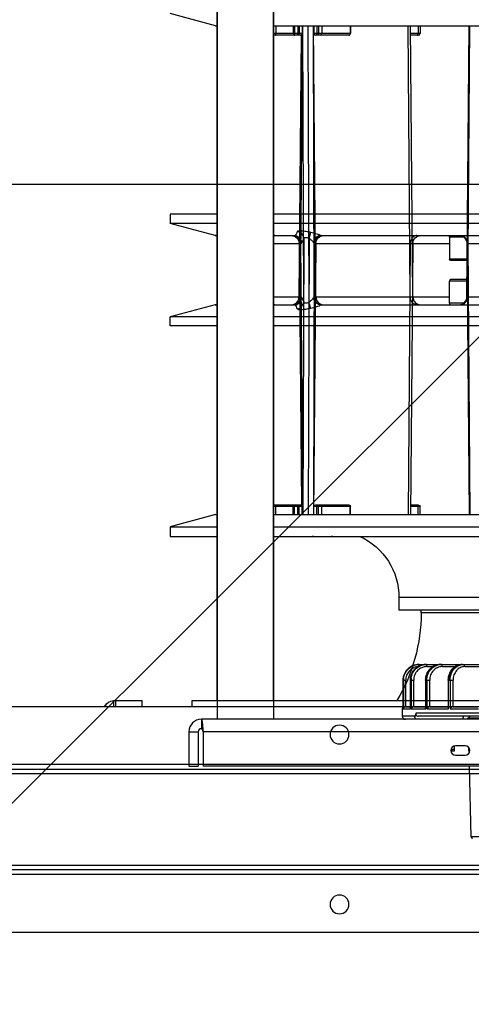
# Model space of a CAD drawing. Header units: millimetres. Extents: x -740 to 33545, y 5178 to 22494.
# Tile 58 of 256: x 9311 to 9326, y 6516 to 6548. Entities that reach past the tile are written whole.
import ezdxf
from ezdxf.lldxf.tags import DXFTag

# ---------------------------------------------------------------- set-up
doc = ezdxf.new("R2010")
doc.units = ezdxf.units.MM
doc.header["$MEASUREMENT"] = 0
doc.layers.add('_IS_Centralki', color=3, linetype='Continuous', lineweight=30)
doc.layers.add('l.przerywana', color=252, linetype='ICAD_ISO03W100', lineweight=5)
tags = doc.linetypes.add('ICAD_ISO03W100', pattern=[30, 12, -18]).pattern_tags.tags
tags[6:7] = [DXFTag(74, 4), DXFTag(75, 0), DXFTag(340, '0'), DXFTag(46, 1.0), DXFTag(50, 0.0), DXFTag(44, 0.0), DXFTag(45, 0.0)]
tags[4:5] = [DXFTag(74, 4), DXFTag(75, 0), DXFTag(340, '0'), DXFTag(46, 1.0), DXFTag(50, 0.0), DXFTag(44, 0.0), DXFTag(45, 0.0)]

# ---------------------------------------------------------------- blocks, each defined once
blk = doc.blocks.new('Centrala_kuchnia')
at = {"layer": '_IS_Centralki'}
blk.add_line((18370.23, -2221), (18370.23, -1340), dxfattribs=at)
at = {"layer": '_IS_Centralki', "linetype": 'Continuous', "extrusion": (1.22461e-16, 0, -1)}
for p, q in [((18555.31, -2221), (18555.31, -1340)), ((18556.81, -2221), (18556.81, -1340)), ((18558.31, -1340), (18558.31, -2221)), ((18587.51, -2221), (18587.51, -1340)), ((18589.01, -1340), (18589.01, -2221)), ((18590.51, -1340), (18590.51, -2221)), ((18536.81, -2215), (18536.81, -1346)), ((18609.01, -1346), (18609.01, -2215)), ((18534.99, -1952.5), (18534.99, -1608.5)), ((18379.79, -1634.5), (18379.79, -1926.5)), ((18382.71, -1634.5), (18382.71, -1926.5)), ((18475.59, -1926.5), (18475.59, -1634.5)), ((18479.48, -1926.5), (18479.48, -1634.5)), ((18482.59, -1926.5), (18482.59, -1634.5)), ((18502.11, -1674.45), (18502.11, -1886.55)), ((18506.11, -1674.45), (18506.11, -1886.55)), ((18506.99, -1681.5), (18506.99, -1879.5)), ((18507.01, -1681.5), (18507.01, -1879.5)), ((18386.56, -1911.3), (18386.56, -1798.28)), ((18386.59, -1911.35), (18386.59, -1799.93)), ((18389.07, -1864.93), (18389.07, -1798.51)), ((18387.09, -1865.93), (18387.09, -1870.5)), ((18389.07, -1864.66), (18475.59, -1863.94)), ((18389.07, -1864.93), (18475.59, -1864.17)), ((18394.09, -1864.89), (18394.09, -1870.5)), ((18394.59, -1864.88), (18394.59, -1870)), ((18387.09, -1870.5), (18394.09, -1870.5)), ((18389.07, -1913.55), (18389.07, -1870.5)), ((18472.59, -1880.34), (18472.59, -1882.86)), ((18473.09, -1879.84), (18473.09, -1882.86)), ((18475.59, -1879.84), (18473.09, -1879.84)), ((18475.59, -1880.49), (18473.09, -1880.49)), ((18506.99, -1879.5), (18506.11, -1879.5)), ((18507.01, -1879.5), (18506.11, -1879.5)), ((18389.07, -1882.13), (18475.59, -1882.88)), ((18389.07, -1882.97), (18475.59, -1883.6)), ((18502.11, -1886.55), (18506.11, -1886.55)), ((18472.59, -1902.52), (18472.59, -1913.16)), ((18473.09, -1902.02), (18473.09, -1913.66)), ((18475.59, -1902.02), (18473.09, -1902.02)), ((18475.59, -1902.07), (18473.09, -1902.07)), ((18389.07, -1913.04), (18475.59, -1913.79)), ((18475.59, -1911.16), (18473.09, -1911.16)), ((18475.59, -1912.19), (18473.09, -1912.19)), ((18475.59, -1912.69), (18473.09, -1912.69)), ((18385.51, -1914.71), (18385.51, -1914.7)), ((18387.49, -1915.23), (18387.49, -1915.22)), ((18387.49, -1915.22), (18475.59, -1915.51)), ((18387.49, -1915.23), (18475.59, -1915.51)), ((18389.07, -1913.55), (18475.59, -1913.79)), ((18475.59, -1913.66), (18473.09, -1913.66)), ((18386.56, -1926.5), (18386.56, -1919.54)), ((18387.62, -1916.92), (18475.59, -1917.23)), ((18389.07, -1917.99), (18475.59, -1917.24)), ((18389.07, -1918.38), (18472.66, -1917.65)), ((18389.07, -1926.5), (18389.07, -1917.73)), ((18472.59, -1917.65), (18472.59, -1926.5)), ((18473.09, -1917.4), (18473.09, -1926.5)), ((18475.59, -1917.4), (18473.09, -1917.4)), ((18475.59, -1918.33), (18473.09, -1918.33)), ((18475.59, -1918.83), (18473.09, -1918.83)), ((18386.59, -1926.5), (18386.59, -1920.22)), ((18475.59, -1919.9), (18473.09, -1919.9)), ((18475.59, -1920.23), (18473.09, -1920.23)), ((18475.59, -1925.75), (18473.09, -1925.75)), ((18534.99, -1926.5), (18254.29, -1926.5)), ((18534.99, -1944.5), (18254.29, -1944.5)), ((18379.79, -1944.5), (18379.79, -1959.5)), ((18382.71, -1944.5), (18382.71, -1959.5)), ((18386.56, -1945.13), (18386.56, -1944.5)), ((18386.59, -1944.87), (18386.59, -1944.5)), ((18475.59, -1945), (18475.59, -1944.5)), ((18479.48, -1959.5), (18479.48, -1944.5)), ((18482.59, -1959.5), (18482.59, -1944.5)), ((18386.56, -1945.13), (18382.71, -1959.5)), ((18475.59, -1945), (18479.48, -1959.5)), ((18536.81, -1952.5), (18534.99, -1952.5)), ((18536.81, -1952.5), (18535.01, -1952.5)), ((18379.79, -1959.5), (18382.71, -1959.5)), ((18479.48, -1959.5), (18482.59, -1959.5)), ((18534.99, -1977.5), (18534.99, -1968.5)), ((18534.99, -1968.5), (18536.81, -1968.5)), ((18535.01, -1968.5), (18535.01, -1977.5)), ((18535.01, -1968.5), (18536.81, -1968.5)), ((18534.99, -1976.89), (18536.81, -1976.89)), ((18534.99, -1977.5), (18536.81, -1977.5)), ((18535.01, -1976.89), (18536.81, -1976.89)), ((18535.01, -1977.5), (18536.81, -1977.5))]:
    blk.add_line(p, q, dxfattribs=at)
at = {"layer": '_IS_Centralki', "linetype": 'Continuous'}
for p, q in [((18540.94, -1611.5), (18540.94, -1949.5)), ((18544.94, -1612), (18544.94, -1949)), ((18555.94, -1612), (18555.94, -1949)), ((18319.64, -1926.5), (18319.64, -1634.5)), ((18412.53, -1634.5), (18412.53, -1926.5)), ((18415.44, -1634.5), (18415.44, -1926.5)), ((18523.44, -1880.23), (18523.44, -1680.84)), ((18578.46, -1697.48), (18578.46, -1863.52)), ((18406.17, -1864.93), (18406.17, -1798.51)), ((18408.64, -1911.35), (18408.64, -1799.93)), ((18408.68, -1911.3), (18408.68, -1798.28)), ((18539.94, -1824.87), (18539.94, -1880.47)), ((18540.43, -1864.32), (18540.43, -1850.31)), ((18538.94, -1851.5), (18538.94, -1881.15)), ((18524.14, -1865.62), (18524.14, -1859.43)), ((18536.94, -1869.3), (18536.94, -1861.39)), ((18537.64, -1870.27), (18537.64, -1861.22)), ((18406.17, -1864.66), (18319.64, -1863.94)), ((18406.17, -1864.93), (18319.64, -1864.17)), ((18400.64, -1864.88), (18400.64, -1870)), ((18401.14, -1864.89), (18401.14, -1870.5)), ((18408.14, -1865.93), (18408.14, -1870.5)), ((18540.94, -1864.83), (18539.94, -1863.83)), ((18539.94, -1863.92), (18540.94, -1864.89)), ((18539.94, -1866), (18540.94, -1866.28)), ((18540.93, -1864.5), (18540.62, -1864.51)), ((18549.44, -1865.5), (18549.44, -1868.5)), ((18551.7, -1864.22), (18550.12, -1864.26)), ((18552.44, -1868.5), (18552.44, -1865.5)), ((18578.46, -1863.52), (18555.94, -1864.11)), ((18524.14, -1872.79), (18524.14, -1868.68)), ((18528.44, -1870.83), (18528.44, -1869.31)), ((18536.94, -1869.31), (18528.44, -1869.31)), ((18549.54, -1869), (18551.12, -1869)), ((18551.12, -1869), (18551.12, -1869.98)), ((18408.14, -1870.5), (18401.14, -1870.5)), ((18406.17, -1913.55), (18406.17, -1870.5)), ((18528.44, -1870.27), (18537.64, -1870.27)), ((18537.64, -1870.73), (18528.44, -1870.73)), ((18528.44, -1870.83), (18537.29, -1870.83)), ((18536.94, -1876.77), (18536.94, -1870.83)), ((18537.64, -1877.68), (18537.64, -1870.73)), ((18524.14, -1877.68), (18524.14, -1875.77)), ((18528.44, -1878.07), (18528.44, -1876.77)), ((18536.94, -1876.77), (18528.44, -1876.77)), ((18528.44, -1877.68), (18537.64, -1877.68)), ((18537.64, -1878.02), (18528.44, -1878.02)), ((18528.44, -1878.07), (18537.38, -1878.07)), ((18536.94, -1881.86), (18536.94, -1878.07)), ((18537.64, -1882.71), (18537.64, -1878.02)), ((18319.64, -1879.84), (18322.14, -1879.84)), ((18319.64, -1880.49), (18322.14, -1880.49)), ((18322.14, -1879.84), (18322.14, -1882.86)), ((18322.64, -1880.34), (18322.64, -1882.86)), ((18528.44, -1882.93), (18528.44, -1881.87)), ((18536.94, -1881.87), (18528.44, -1881.87)), ((18539.94, -1881.43), (18539.94, -1885.5)), ((18406.17, -1882.13), (18319.64, -1882.88)), ((18406.17, -1882.97), (18319.64, -1883.6)), ((18528.44, -1882.71), (18537.64, -1882.71)), ((18537.64, -1882.91), (18528.44, -1882.91)), ((18528.44, -1882.93), (18537.49, -1882.93)), ((18528.44, -1885.21), (18528.44, -1884.39)), ((18536.94, -1884.39), (18528.44, -1884.39)), ((18536.94, -1884.38), (18536.94, -1882.93)), ((18537.64, -1882.91), (18537.49, -1882.93)), ((18537.64, -1885.14), (18537.64, -1882.91)), ((18528.44, -1885.14), (18537.64, -1885.14)), ((18537.64, -1885.21), (18528.44, -1885.21)), ((18528.44, -1885.21), (18537.59, -1885.21)), ((18537.64, -1885.21), (18537.59, -1885.21)), ((18537.64, -1885.5), (18537.64, -1885.21)), ((18537.64, -1885.5), (18539.94, -1885.5)), ((18319.64, -1902.02), (18322.14, -1902.02)), ((18319.64, -1902.07), (18322.14, -1902.07)), ((18322.14, -1902.02), (18322.14, -1913.66)), ((18322.64, -1902.52), (18322.64, -1913.16)), ((18319.64, -1911.16), (18322.14, -1911.16)), ((18319.64, -1912.19), (18322.14, -1912.19)), ((18319.64, -1912.69), (18322.14, -1912.69)), ((18406.17, -1913.04), (18319.64, -1913.79)), ((18406.17, -1913.55), (18319.64, -1913.79)), ((18319.64, -1913.66), (18322.14, -1913.66)), ((18407.75, -1915.22), (18319.64, -1915.51)), ((18407.75, -1915.23), (18319.64, -1915.51)), ((18407.75, -1915.23), (18407.75, -1915.22)), ((18409.73, -1914.71), (18409.73, -1914.7)), ((18407.62, -1916.92), (18319.64, -1917.23)), ((18406.17, -1917.99), (18319.64, -1917.24)), ((18319.64, -1917.4), (18322.14, -1917.4)), ((18319.64, -1918.33), (18322.14, -1918.33)), ((18319.64, -1918.83), (18322.14, -1918.83)), ((18322.14, -1917.4), (18322.14, -1926.5)), ((18406.17, -1918.38), (18322.58, -1917.65)), ((18322.64, -1917.65), (18322.64, -1926.5)), ((18406.17, -1926.5), (18406.17, -1917.73)), ((18408.68, -1926.5), (18408.68, -1919.54)), ((18319.64, -1919.9), (18322.14, -1919.9)), ((18319.64, -1920.23), (18322.14, -1920.23)), ((18408.64, -1926.5), (18408.64, -1920.22)), ((18319.64, -1925.75), (18322.14, -1925.75)), ((18260.24, -1926.5), (18540.94, -1926.5)), ((18260.24, -1944.5), (18540.94, -1944.5)), ((18319.64, -1945), (18319.64, -1944.5)), ((18408.64, -1944.87), (18408.64, -1944.5)), ((18408.68, -1945.13), (18408.68, -1944.5)), ((18412.53, -1944.5), (18412.53, -1959.5)), ((18415.44, -1944.5), (18415.44, -1959.5)), ((18319.64, -1945), (18315.76, -1959.5)), ((18408.68, -1945.13), (18412.53, -1959.5)), ((18540.94, -1949.5), (18543.94, -1949.5)), ((18544.32, -1949.05), (18544.94, -1949)), ((18544.94, -1949), (18555.94, -1949)), ((18544.94, -1953.5), (18544.94, -1950.5)), ((18544.94, -1950.5), (18555.94, -1950.5)), ((18555.94, -1953.5), (18555.94, -1950.5)), ((18544.94, -1953.5), (18555.94, -1953.5)), ((18415.44, -1959.5), (18412.53, -1959.5))]:
    blk.add_line(p, q, dxfattribs=at)
at = {"layer": '_IS_Centralki', "linetype": 'Continuous', "extrusion": (1.22461e-16, 0, -1)}
for centre in [(-18545.81, -1905.5), (-18600.01, -1905.5)]:
    blk.add_circle(centre, 3, dxfattribs=at)
for centre, radius, start, end in [((-18389.09, -1867.43), 2.5, 0, 89.5), ((-18387.09, -1870), 0.5, 270, 0), ((-18394.09, -1870), 0.5, 180, 270), ((-18389.09, -1879.63), 2.5, 270.5, 0), ((-18473.09, -1880.34), 0.5, 0, 90), ((-18506.99, -1934.1), 54.6, 90, 120.8545), ((-18502.11, -1908.06), 21.51, 24.8339, 90), ((-18473.09, -1902.52), 0.5, 0, 90), ((-18473.05, -1902.54), 0.452, 0.0038, 4.7367), ((-18480.59, -1907.95), 2, 174.8734, 185.1266), ((-18392.41, -1914), 6.44, 24.4392, 24.7265), ((-18388.3, -1911.48), 1.74, 4.1704, 5.7826), ((-18389.09, -1910.54), 2.5, 270.4828, 359.9832), ((-18389.09, -1911.05), 2.5, 353.2036, 359.9964), ((-18389.09, -1911.05), 2.5, 270.4855, 353.1847), ((-18473.09, -1911.66), 0.5, 0.0229, 90.0228), ((-18473.09, -1913.16), 0.5, 270, 0), ((-18480.59, -1914.02), 2, 174.8734, 185.1266), ((-18366.83, -1957.96), 43.19, 115.2078, 116.3522), ((-18369.53, -1952.51), 37.11, 116.3445, 117.3116), ((-18389.09, -1920.88), 2.5, 0, 89.5), ((-18368.92, -1955.54), 42.91, 115.8337, 116.9917), ((-18371.61, -1950.26), 36.98, 116.9841, 117.96), ((-18473.09, -1917.9), 0.5, 0, 90), ((-18389.08, -1920.48), 2.49, 0.0028, 6.036), ((-18389.08, -1920.48), 2.49, 6.0373, 6.4071), ((-18473.09, -1919.73), 0.5, 270, 0), ((-18385.59, -1944.87), 1, 180, 195), ((-18537.99, -1977.5), 3, 293.3659, 0), ((-18538.01, -1977.5), 3, 293.6043, 0)]:
    blk.add_arc(centre, radius, start, end, dxfattribs=at)
at = {"layer": '_IS_Centralki', "linetype": 'Continuous'}
for centre, radius, start, end in [((18406.14, -1867.43), 2.5, 0, 89.5), ((18550.94, -1865.5), 1.5, 0, 180), ((18578.44, -1863.02), 0.5, 271.5, 345.25), ((18550.94, -1868.5), 1.5, 180, 0), ((18401.14, -1870), 0.5, 180, 270), ((18408.14, -1870), 0.5, 270, 0), ((18527.79, -1873.04), 4.34, 180.0681, 196.0989), ((18528.2, -1877.83), 4.75, 180.0166, 187.7063), ((18322.14, -1880.34), 0.5, 0, 90), ((18406.14, -1879.63), 2.5, 270.5, 0), ((18528.42, -1880.15), 4.97, 180.0152, 187.5327), ((18528.44, -1877.57), 5.13, 262.6823, 269.9868), ((18528.44, -1880.12), 5.02, 262.5137, 269.9859), ((18539.94, -1884.5), 1, 270, 0), ((18537.64, -1884.8), 0.7, 216.2866, 270), ((18322.14, -1902.52), 0.5, 0, 90), ((18322.19, -1902.54), 0.452, 0.0038, 4.7367), ((18322.14, -1911.66), 0.5, 0.0229, 90.0228), ((18322.14, -1913.16), 0.5, 270, 0), ((18406.14, -1910.54), 2.5, 270.4828, 359.9832), ((18406.14, -1911.05), 2.5, 270.4855, 353.1847), ((18406.14, -1911.05), 2.5, 353.2036, 359.9964), ((18406.94, -1911.48), 1.74, 4.1704, 5.7826), ((18402.83, -1914), 6.44, 24.4392, 24.7265), ((18322.14, -1917.9), 0.5, 0, 90), ((18406.14, -1920.88), 2.5, 0, 89.5), ((18423.63, -1950.26), 36.98, 116.9841, 117.96), ((18426.32, -1955.54), 42.91, 115.8337, 116.9917), ((18425.7, -1952.51), 37.11, 116.3445, 117.3116), ((18428.41, -1957.96), 43.19, 115.2078, 116.3522), ((18322.14, -1919.73), 0.5, 270, 0), ((18406.16, -1920.48), 2.49, 6.0373, 6.4071), ((18406.15, -1920.48), 2.49, 0.0028, 6.036), ((18409.64, -1944.87), 1, 180, 195), ((18544.94, -1949.5), 4, 180, 270), ((18544.94, -1949.5), 1, 180, 270)]:
    blk.add_arc(centre, radius, start, end, dxfattribs=at)
blk.add_ellipse((18539.94, -1780.5), major_axis=(83.86, -83.86), ratio=0.753554, start_param=-0.934548, end_param=-0.925025, dxfattribs=at)
for points, knots in [([(18386.59, -1867.03), (18386.59, -1866.72), (18386.73, -1866.1), (18387.28, -1865.31), (18388.1, -1864.79), (18388.75, -1864.66), (18389.07, -1864.66)], [0, 0, 0, 0, 0.243892, 0.49139, 0.743922, 1, 1, 1, 1]), ([(18408.64, -1867.03), (18408.64, -1866.72), (18408.51, -1866.1), (18407.96, -1865.31), (18407.13, -1864.79), (18406.49, -1864.66), (18406.17, -1864.66)], [0, 0, 0, 0, 0.243892, 0.49139, 0.743922, 1, 1, 1, 1]), ([(18524.14, -1865.62), (18524.05, -1865.62), (18523.8, -1865.64), (18523.44, -1865.8), (18523.44, -1865.98)], [0, 0, 0, 0, 0.330394, 1, 1, 1, 1]), ([(18524.14, -1865.62), (18524.14, -1866.11), (18524.38, -1867.11), (18525.36, -1868.33), (18526.79, -1869.13), (18527.89, -1869.31), (18528.44, -1869.31)], [0, 0, 0, 0, 0.232044, 0.474947, 0.732492, 1, 1, 1, 1]), ([(18523.44, -1866.45), (18523.44, -1867.01), (18523.72, -1868.17), (18524.86, -1869.59), (18526.52, -1870.52), (18527.8, -1870.73), (18528.44, -1870.73)], [0, 0, 0, 0, 0.23207, 0.475001, 0.732552, 1, 1, 1, 1]), ([(18528.44, -1870.83), (18527.8, -1870.83), (18526.52, -1870.62), (18524.87, -1869.68), (18523.72, -1868.22), (18523.44, -1867.03), (18523.44, -1866.45)], [0, 0, 0, 0, 0.26264, 0.517813, 0.762551, 1, 1, 1, 1]), ([(18528.44, -1870.27), (18527.39, -1870.27), (18525.77, -1869.82), (18524.24, -1868.44), (18523.76, -1867.55), (18523.61, -1867.09)], [0, 0, 0, 0, 0.518183, 0.764909, 1, 1, 1, 1]), ([(18536.94, -1869.31), (18536.94, -1869.34), (18536.96, -1869.46), (18537, -1869.58), (18537.05, -1869.67)], [0, 0, 0, 0, 0.234005, 1, 1, 1, 1]), ([(18550.54, -1869), (18550.57, -1869.08), (18550.67, -1869.41), (18550.77, -1869.74), (18550.83, -1869.99)], [0, 0, 0, 0, 0.250515, 1, 1, 1, 1]), ([(18537.29, -1870.83), (18537.2, -1870.83), (18537.01, -1870.79), (18536.94, -1870.59), (18536.94, -1870.49)], [0, 0, 0, 0, 0.464945, 1, 1, 1, 1]), ([(18537.05, -1869.67), (18537.08, -1869.74), (18537.24, -1869.98), (18537.46, -1870.17), (18537.64, -1870.27)], [0, 0, 0, 0, 0.272132, 1, 1, 1, 1]), ([(18537.64, -1870.73), (18537.61, -1870.75), (18537.5, -1870.8), (18537.38, -1870.83), (18537.29, -1870.83)], [0, 0, 0, 0, 0.269382, 1, 1, 1, 1]), ([(18524.14, -1872.79), (18523.98, -1872.79), (18523.74, -1872.8), (18523.44, -1872.96), (18523.44, -1873.05)], [0, 0, 0, 0, 0.644236, 1, 1, 1, 1]), ([(18523.44, -1873.39), (18523.44, -1873.99), (18523.71, -1875.23), (18524.84, -1876.77), (18526.5, -1877.79), (18527.79, -1878.02), (18528.44, -1878.02)], [0, 0, 0, 0, 0.24126, 0.487706, 0.741349, 1, 1, 1, 1]), ([(18528.44, -1878.07), (18527.8, -1878.07), (18526.5, -1877.84), (18524.84, -1876.81), (18523.71, -1875.25), (18523.44, -1874), (18523.44, -1873.39)], [0, 0, 0, 0, 0.256361, 0.508961, 0.756316, 1, 1, 1, 1]), ([(18528.44, -1877.68), (18527.9, -1877.68), (18526.82, -1877.52), (18525.36, -1876.8), (18524.22, -1875.69), (18523.76, -1874.74), (18523.61, -1874.25)], [0, 0, 0, 0, 0.257012, 0.510395, 0.758036, 1, 1, 1, 1]), ([(18524.14, -1872.79), (18524.14, -1873.31), (18524.37, -1874.37), (18525.34, -1875.69), (18526.77, -1876.57), (18527.89, -1876.77), (18528.44, -1876.77)], [0, 0, 0, 0, 0.24125, 0.487669, 0.741303, 1, 1, 1, 1]), ([(18524.14, -1877.68), (18523.98, -1877.68), (18523.75, -1877.7), (18523.52, -1877.75), (18523.44, -1877.81), (18523.44, -1877.83)], [0, 0, 0, 0, 0.673756, 0.890896, 1, 1, 1, 1]), ([(18523.44, -1878.04), (18523.44, -1878.67), (18523.71, -1879.96), (18524.82, -1881.58), (18526.49, -1882.66), (18527.79, -1882.91), (18528.44, -1882.91)], [0, 0, 0, 0, 0.247029, 0.495783, 0.747007, 1, 1, 1, 1]), ([(18528.44, -1882.93), (18527.79, -1882.93), (18526.49, -1882.67), (18524.83, -1881.59), (18523.71, -1879.97), (18523.44, -1878.67), (18523.44, -1878.04)], [0, 0, 0, 0, 0.252227, 0.503121, 0.752189, 1, 1, 1, 1]), ([(18527.79, -1882.66), (18527.25, -1882.59), (18526.2, -1882.28), (18524.85, -1881.35), (18523.88, -1880.03), (18523.56, -1879), (18523.49, -1878.47)], [0, 0, 0, 0, 0.252762, 0.503761, 0.752664, 1, 1, 1, 1]), ([(18524.14, -1877.68), (18524.14, -1878.22), (18524.37, -1879.33), (18525.33, -1880.72), (18526.76, -1881.65), (18527.88, -1881.87), (18528.44, -1881.87)], [0, 0, 0, 0, 0.247031, 0.495761, 0.746973, 1, 1, 1, 1]), ([(18537, -1877.04), (18537.03, -1877.12), (18537.18, -1877.39), (18537.43, -1877.6), (18537.64, -1877.68)], [0, 0, 0, 0, 0.279977, 1, 1, 1, 1]), ([(18322.64, -1880.66), (18322.64, -1880.64), (18322.61, -1880.6), (18322.56, -1880.56), (18322.47, -1880.52), (18322.33, -1880.49), (18322.21, -1880.49), (18322.14, -1880.49)], [0, 0, 0, 0, 0.137778, 0.236678, 0.357775, 0.656277, 1, 1, 1, 1]), ([(18386.59, -1880.87), (18386.59, -1881.01), (18386.63, -1881.28), (18386.77, -1881.68), (18387, -1882.04), (18387.42, -1882.47), (18388.12, -1882.86), (18388.75, -1882.97), (18389.07, -1882.97)], [0, 0, 0, 0, 0.114357, 0.230466, 0.349752, 0.473071, 0.730925, 1, 1, 1, 1]), ([(18408.64, -1880.87), (18408.64, -1881.01), (18408.61, -1881.28), (18408.47, -1881.68), (18408.24, -1882.04), (18407.82, -1882.47), (18407.12, -1882.86), (18406.49, -1882.97), (18406.17, -1882.97)], [0, 0, 0, 0, 0.114357, 0.230466, 0.349752, 0.473071, 0.730925, 1, 1, 1, 1]), ([(18472.59, -1880.66), (18472.59, -1880.64), (18472.63, -1880.6), (18472.68, -1880.56), (18472.77, -1880.52), (18472.91, -1880.49), (18473.03, -1880.49), (18473.09, -1880.49)], [0, 0, 0, 0, 0.137778, 0.236678, 0.357775, 0.656277, 1, 1, 1, 1]), ([(18523.92, -1880.1), (18523.86, -1880.1), (18523.74, -1880.11), (18523.59, -1880.12), (18523.51, -1880.13), (18523.44, -1880.14), (18523.44, -1880.16)], [0, 0, 0, 0, 0.399482, 0.716447, 0.92186, 1, 1, 1, 1]), ([(18523.44, -1880.23), (18523.44, -1880.87), (18523.7, -1882.19), (18524.82, -1883.84), (18526.48, -1884.95), (18527.79, -1885.21), (18528.44, -1885.21)], [0, 0, 0, 0, 0.249667, 0.499504, 0.749631, 1, 1, 1, 1]), ([(18528.44, -1885.21), (18527.79, -1885.21), (18526.48, -1884.95), (18524.82, -1883.84), (18523.7, -1882.19), (18523.44, -1880.87), (18523.44, -1880.23)], [0, 0, 0, 0, 0.250281, 0.500372, 0.750245, 1, 1, 1, 1]), ([(18527.79, -1885.1), (18526.73, -1884.96), (18524.64, -1883.95), (18523.63, -1881.87), (18523.49, -1880.81)], [0, 0, 0, 0, 0.500477, 1, 1, 1, 1]), ([(18524.17, -1880.59), (18524.23, -1881.1), (18524.54, -1882.12), (18525.52, -1883.37), (18526.88, -1884.2), (18527.92, -1884.39), (18528.44, -1884.39)], [0, 0, 0, 0, 0.249792, 0.499596, 0.749673, 1, 1, 1, 1]), ([(18538.94, -1881.15), (18539.15, -1881.21), (18539.53, -1881.21), (18539.88, -1880.87), (18539.94, -1880.61), (18539.94, -1880.47)], [0, 0, 0, 0, 0.460743, 0.705078, 1, 1, 1, 1]), ([(18540.94, -1880.74), (18540.94, -1880.88), (18540.88, -1881.14), (18540.53, -1881.48), (18540.15, -1881.49), (18539.94, -1881.43)], [0, 0, 0, 0, 0.295031, 0.539675, 1, 1, 1, 1]), ([(18537, -1882.14), (18537.03, -1882.22), (18537.18, -1882.47), (18537.44, -1882.66), (18537.64, -1882.71)], [0, 0, 0, 0, 0.286381, 1, 1, 1, 1]), ([(18537.02, -1884.7), (18537.08, -1884.83), (18537.26, -1885.04), (18537.52, -1885.13), (18537.64, -1885.14)], [0, 0, 0, 0, 0.537424, 1, 1, 1, 1]), ([(18322.64, -1902.51), (18322.64, -1902.45), (18322.6, -1902.33), (18322.49, -1902.19), (18322.33, -1902.09), (18322.21, -1902.07), (18322.14, -1902.07)], [0, 0, 0, 0, 0.244162, 0.492003, 0.744456, 1, 1, 1, 1]), ([(18472.6, -1902.51), (18472.6, -1902.45), (18472.63, -1902.33), (18472.75, -1902.19), (18472.91, -1902.09), (18473.03, -1902.07), (18473.09, -1902.07)], [0, 0, 0, 0, 0.244162, 0.492003, 0.744456, 1, 1, 1, 1]), ([(18322.64, -1912.18), (18322.64, -1912.18), (18322.64, -1912.18), (18322.63, -1912.18), (18322.62, -1912.18), (18322.6, -1912.18), (18322.55, -1912.18), (18322.49, -1912.19), (18322.42, -1912.19), (18322.33, -1912.19), (18322.24, -1912.19), (18322.18, -1912.19), (18322.14, -1912.19)], [0, 0, 0, 0, 0.005805, 0.020532, 0.044535, 0.077671, 0.170066, 0.294271, 0.445549, 0.618105, 0.805309, 1, 1, 1, 1]), ([(18322.64, -1912.67), (18322.64, -1912.68), (18322.64, -1912.68), (18322.63, -1912.68), (18322.62, -1912.68), (18322.6, -1912.68), (18322.55, -1912.68), (18322.49, -1912.69), (18322.42, -1912.69), (18322.33, -1912.69), (18322.24, -1912.69), (18322.18, -1912.69), (18322.14, -1912.69)], [0, 0, 0, 0, 0.005805, 0.020532, 0.044535, 0.077671, 0.170066, 0.294271, 0.445549, 0.618105, 0.805309, 1, 1, 1, 1]), ([(18385.51, -1914.7), (18385.66, -1914.05), (18385.89, -1913.14), (18386.26, -1912.02), (18386.45, -1911.54), (18386.55, -1911.33)], [0, 0, 0, 0, 0.561605, 0.801392, 1, 1, 1, 1]), ([(18386.56, -1911.35), (18386.55, -1911.48), (18386.56, -1911.76), (18386.7, -1912.31), (18387.1, -1912.95), (18387.82, -1913.55), (18388.41, -1913.79), (18388.72, -1913.86)], [0, 0, 0, 0, 0.112103, 0.228374, 0.474019, 0.734807, 1, 1, 1, 1]), ([(18386.56, -1911.3), (18386.57, -1911.3), (18386.58, -1911.3), (18386.59, -1911.31), (18386.59, -1911.33), (18386.59, -1911.34), (18386.59, -1911.35)], [0, 0, 0, 0, 0.233308, 0.430587, 0.678663, 1, 1, 1, 1]), ([(18386.59, -1911.35), (18386.59, -1911.64), (18386.72, -1912.23), (18387.23, -1912.99), (18388, -1913.51), (18388.62, -1913.65), (18388.92, -1913.67)], [0, 0, 0, 0, 0.241945, 0.488531, 0.741748, 1, 1, 1, 1]), ([(18408.64, -1911.35), (18408.64, -1911.64), (18408.52, -1912.23), (18408, -1912.99), (18407.23, -1913.51), (18406.62, -1913.65), (18406.31, -1913.67)], [0, 0, 0, 0, 0.241945, 0.488531, 0.741748, 1, 1, 1, 1]), ([(18408.68, -1911.35), (18408.69, -1911.48), (18408.68, -1911.76), (18408.54, -1912.31), (18408.14, -1912.95), (18407.42, -1913.55), (18406.83, -1913.79), (18406.52, -1913.86)], [0, 0, 0, 0, 0.112103, 0.228374, 0.474019, 0.734807, 1, 1, 1, 1]), ([(18408.68, -1911.3), (18408.67, -1911.3), (18408.66, -1911.3), (18408.65, -1911.31), (18408.64, -1911.33), (18408.64, -1911.34), (18408.64, -1911.35)], [0, 0, 0, 0, 0.233308, 0.430587, 0.678663, 1, 1, 1, 1]), ([(18409.73, -1914.7), (18409.58, -1914.05), (18409.35, -1913.14), (18408.98, -1912.02), (18408.79, -1911.54), (18408.69, -1911.33)], [0, 0, 0, 0, 0.561605, 0.801392, 1, 1, 1, 1]), ([(18472.59, -1912.18), (18472.59, -1912.18), (18472.6, -1912.18), (18472.61, -1912.18), (18472.62, -1912.18), (18472.64, -1912.18), (18472.68, -1912.18), (18472.75, -1912.19), (18472.82, -1912.19), (18472.91, -1912.19), (18473, -1912.19), (18473.06, -1912.19), (18473.09, -1912.19)], [0, 0, 0, 0, 0.005805, 0.020532, 0.044535, 0.077671, 0.170066, 0.294271, 0.445549, 0.618105, 0.805309, 1, 1, 1, 1]), ([(18472.59, -1912.67), (18472.59, -1912.68), (18472.6, -1912.68), (18472.61, -1912.68), (18472.62, -1912.68), (18472.64, -1912.68), (18472.68, -1912.68), (18472.75, -1912.69), (18472.82, -1912.69), (18472.91, -1912.69), (18473, -1912.69), (18473.06, -1912.69), (18473.09, -1912.69)], [0, 0, 0, 0, 0.005805, 0.020532, 0.044535, 0.077671, 0.170066, 0.294271, 0.445549, 0.618105, 0.805309, 1, 1, 1, 1]), ([(18385.22, -1918.88), (18385.18, -1918.86), (18385.13, -1918.77), (18385.09, -1918.64), (18385.05, -1918.42), (18385.04, -1918.06), (18385.06, -1917.55), (18385.12, -1916.93), (18385.25, -1915.97), (18385.4, -1915.22), (18385.51, -1914.71)], [0, 0, 0, 0, 0.036235, 0.064054, 0.099322, 0.192734, 0.315484, 0.463846, 0.632112, 1, 1, 1, 1]), ([(18385.51, -1914.7), (18385.54, -1914.71), (18385.62, -1914.74), (18385.76, -1914.79), (18385.95, -1914.84), (18386.29, -1914.94), (18386.81, -1915.07), (18387.25, -1915.17), (18387.49, -1915.22)], [0, 0, 0, 0, 0.044776, 0.117232, 0.215791, 0.33814, 0.642037, 1, 1, 1, 1]), ([(18385.51, -1914.71), (18385.54, -1914.73), (18385.61, -1914.75), (18385.75, -1914.8), (18385.94, -1914.85), (18386.29, -1914.95), (18386.81, -1915.08), (18387.25, -1915.18), (18387.49, -1915.23)], [0, 0, 0, 0, 0.044775, 0.117231, 0.215789, 0.338137, 0.642036, 1, 1, 1, 1]), ([(18387.62, -1916.92), (18387.56, -1916.91), (18387.46, -1916.88), (18387.32, -1916.79), (18387.21, -1916.63), (18387.16, -1916.41), (18387.16, -1916.15), (18387.25, -1915.74), (18387.38, -1915.43), (18387.49, -1915.23)], [0, 0, 0, 0, 0.082573, 0.164716, 0.255481, 0.364948, 0.499079, 0.655722, 1, 1, 1, 1]), ([(18387.49, -1915.22), (18387.65, -1914.93), (18388.01, -1914.43), (18388.48, -1914.01), (18388.72, -1913.86)], [0, 0, 0, 0, 0.540435, 1, 1, 1, 1]), ([(18388.72, -1913.86), (18388.76, -1913.83), (18388.84, -1913.77), (18388.9, -1913.71), (18388.92, -1913.67)], [0, 0, 0, 0, 0.568974, 1, 1, 1, 1]), ([(18388.92, -1913.67), (18388.94, -1913.66), (18388.97, -1913.6), (18389.03, -1913.56), (18389.07, -1913.55)], [0, 0, 0, 0, 0.31279, 1, 1, 1, 1]), ([(18406.31, -1913.67), (18406.3, -1913.66), (18406.27, -1913.6), (18406.21, -1913.56), (18406.17, -1913.55)], [0, 0, 0, 0, 0.31279, 1, 1, 1, 1]), ([(18406.52, -1913.86), (18406.48, -1913.83), (18406.4, -1913.77), (18406.34, -1913.71), (18406.31, -1913.67)], [0, 0, 0, 0, 0.568974, 1, 1, 1, 1]), ([(18407.75, -1915.22), (18407.59, -1914.93), (18407.22, -1914.43), (18406.76, -1914.01), (18406.52, -1913.86)], [0, 0, 0, 0, 0.540435, 1, 1, 1, 1]), ([(18407.62, -1916.92), (18407.67, -1916.91), (18407.78, -1916.88), (18407.92, -1916.79), (18408.03, -1916.63), (18408.08, -1916.41), (18408.08, -1916.15), (18407.99, -1915.74), (18407.86, -1915.43), (18407.75, -1915.23)], [0, 0, 0, 0, 0.082573, 0.164716, 0.255481, 0.364948, 0.499079, 0.655722, 1, 1, 1, 1]), ([(18409.73, -1914.7), (18409.7, -1914.71), (18409.62, -1914.74), (18409.48, -1914.79), (18409.29, -1914.84), (18408.94, -1914.94), (18408.43, -1915.07), (18407.99, -1915.17), (18407.75, -1915.22)], [0, 0, 0, 0, 0.044776, 0.117232, 0.215791, 0.33814, 0.642037, 1, 1, 1, 1]), ([(18409.73, -1914.71), (18409.7, -1914.73), (18409.63, -1914.75), (18409.49, -1914.8), (18409.29, -1914.85), (18408.95, -1914.95), (18408.43, -1915.08), (18407.99, -1915.18), (18407.75, -1915.23)], [0, 0, 0, 0, 0.044775, 0.117231, 0.215789, 0.338137, 0.642036, 1, 1, 1, 1]), ([(18410.01, -1918.88), (18410.06, -1918.86), (18410.11, -1918.77), (18410.15, -1918.64), (18410.18, -1918.42), (18410.2, -1918.06), (18410.18, -1917.55), (18410.12, -1916.93), (18409.98, -1915.97), (18409.84, -1915.22), (18409.73, -1914.71)], [0, 0, 0, 0, 0.036235, 0.064054, 0.099322, 0.192734, 0.315484, 0.463846, 0.632112, 1, 1, 1, 1]), ([(18322.64, -1918.36), (18322.64, -1918.36), (18322.63, -1918.35), (18322.6, -1918.35), (18322.55, -1918.34), (18322.49, -1918.34), (18322.42, -1918.33), (18322.3, -1918.33), (18322.21, -1918.33), (18322.14, -1918.33)], [0, 0, 0, 0, 0.023287, 0.081222, 0.173723, 0.29762, 0.4483, 0.620054, 1, 1, 1, 1]), ([(18322.64, -1918.86), (18322.64, -1918.86), (18322.63, -1918.85), (18322.6, -1918.85), (18322.55, -1918.84), (18322.49, -1918.84), (18322.42, -1918.83), (18322.3, -1918.83), (18322.21, -1918.83), (18322.14, -1918.83)], [0, 0, 0, 0, 0.023287, 0.081222, 0.173723, 0.29762, 0.4483, 0.620054, 1, 1, 1, 1]), ([(18322.59, -1919.62), (18322.55, -1919.7), (18322.42, -1919.84), (18322.23, -1919.9), (18322.14, -1919.9)], [0, 0, 0, 0, 0.499769, 1, 1, 1, 1]), ([(18385.22, -1918.88), (18385.29, -1918.61), (18385.5, -1918.09), (18386.06, -1917.45), (18386.79, -1917.03), (18387.34, -1916.92), (18387.62, -1916.92)], [0, 0, 0, 0, 0.250767, 0.501337, 0.751159, 1, 1, 1, 1]), ([(18386.56, -1919.54), (18386.62, -1919.27), (18386.84, -1918.75), (18387.4, -1918.12), (18388.13, -1917.7), (18388.68, -1917.6), (18388.95, -1917.59)], [0, 0, 0, 0, 0.250605, 0.501091, 0.750968, 1, 1, 1, 1]), ([(18386.59, -1920.22), (18386.59, -1920.16), (18386.59, -1919.94), (18386.58, -1919.71), (18386.56, -1919.54)], [0, 0, 0, 0, 0.248488, 1, 1, 1, 1]), ([(18386.59, -1920.22), (18386.59, -1919.9), (18386.72, -1919.24), (18387.27, -1918.42), (18388.1, -1917.86), (18388.75, -1917.73), (18389.07, -1917.73)], [0, 0, 0, 0, 0.249726, 0.499612, 0.749725, 1, 1, 1, 1]), ([(18386.61, -1920.2), (18386.64, -1919.91), (18386.82, -1919.32), (18387.38, -1918.59), (18388.17, -1918.11), (18388.77, -1917.99), (18389.07, -1917.99)], [0, 0, 0, 0, 0.24973, 0.499633, 0.749745, 1, 1, 1, 1]), ([(18389.07, -1917.73), (18389.07, -1917.71), (18389.06, -1917.68), (18389.02, -1917.63), (18388.98, -1917.61), (18388.95, -1917.59)], [0, 0, 0, 0, 0.183459, 0.522721, 1, 1, 1, 1]), ([(18406.17, -1917.73), (18406.17, -1917.71), (18406.17, -1917.68), (18406.22, -1917.63), (18406.26, -1917.61), (18406.28, -1917.59)], [0, 0, 0, 0, 0.183459, 0.522721, 1, 1, 1, 1]), ([(18408.64, -1920.22), (18408.64, -1919.9), (18408.51, -1919.24), (18407.96, -1918.42), (18407.14, -1917.86), (18406.49, -1917.73), (18406.17, -1917.73)], [0, 0, 0, 0, 0.249726, 0.499612, 0.749725, 1, 1, 1, 1]), ([(18408.63, -1920.2), (18408.59, -1919.91), (18408.42, -1919.32), (18407.85, -1918.59), (18407.07, -1918.11), (18406.47, -1917.99), (18406.17, -1917.99)], [0, 0, 0, 0, 0.24973, 0.499633, 0.749745, 1, 1, 1, 1]), ([(18408.68, -1919.54), (18408.62, -1919.27), (18408.4, -1918.75), (18407.84, -1918.12), (18407.11, -1917.7), (18406.56, -1917.6), (18406.28, -1917.59)], [0, 0, 0, 0, 0.250605, 0.501091, 0.750968, 1, 1, 1, 1]), ([(18410.01, -1918.88), (18409.95, -1918.61), (18409.74, -1918.09), (18409.18, -1917.45), (18408.45, -1917.03), (18407.9, -1916.92), (18407.62, -1916.92)], [0, 0, 0, 0, 0.250767, 0.501337, 0.751159, 1, 1, 1, 1]), ([(18408.64, -1920.22), (18408.64, -1920.16), (18408.65, -1919.94), (18408.66, -1919.71), (18408.68, -1919.54)], [0, 0, 0, 0, 0.248488, 1, 1, 1, 1]), ([(18472.59, -1918.36), (18472.59, -1918.36), (18472.61, -1918.35), (18472.64, -1918.35), (18472.68, -1918.34), (18472.74, -1918.34), (18472.82, -1918.33), (18472.94, -1918.33), (18473.03, -1918.33), (18473.09, -1918.33)], [0, 0, 0, 0, 0.023287, 0.081222, 0.173723, 0.29762, 0.4483, 0.620054, 1, 1, 1, 1]), ([(18472.59, -1918.86), (18472.59, -1918.86), (18472.61, -1918.85), (18472.64, -1918.85), (18472.68, -1918.84), (18472.74, -1918.84), (18472.82, -1918.83), (18472.94, -1918.83), (18473.03, -1918.83), (18473.09, -1918.83)], [0, 0, 0, 0, 0.023287, 0.081222, 0.173723, 0.29762, 0.4483, 0.620054, 1, 1, 1, 1]), ([(18472.65, -1919.62), (18472.69, -1919.7), (18472.82, -1919.84), (18473, -1919.9), (18473.09, -1919.9)], [0, 0, 0, 0, 0.499769, 1, 1, 1, 1]), ([(18322.64, -1926.04), (18322.64, -1926), (18322.61, -1925.91), (18322.49, -1925.82), (18322.33, -1925.76), (18322.21, -1925.75), (18322.14, -1925.75)], [0, 0, 0, 0, 0.189407, 0.418788, 0.694995, 1, 1, 1, 1]), ([(18472.59, -1926.04), (18472.59, -1926), (18472.63, -1925.91), (18472.75, -1925.82), (18472.91, -1925.76), (18473.03, -1925.75), (18473.09, -1925.75)], [0, 0, 0, 0, 0.189407, 0.418788, 0.694995, 1, 1, 1, 1]), ([(18386.59, -1926.15), (18386.59, -1926.18), (18386.6, -1926.3), (18386.63, -1926.42), (18386.66, -1926.5)], [0, 0, 0, 0, 0.246811, 1, 1, 1, 1]), ([(18408.64, -1926.15), (18408.64, -1926.18), (18408.64, -1926.3), (18408.61, -1926.42), (18408.58, -1926.5)], [0, 0, 0, 0, 0.246811, 1, 1, 1, 1]), ([(18540.94, -1949.5), (18540.94, -1949.47), (18541.05, -1949.42), (18541.22, -1949.38), (18541.53, -1949.32), (18542.12, -1949.24), (18543.07, -1949.15), (18543.87, -1949.09), (18544.32, -1949.05)], [0, 0, 0, 0, 0.024536, 0.080968, 0.170652, 0.291308, 0.610519, 1, 1, 1, 1]), ([(18543.94, -1949.5), (18543.94, -1949.45), (18544.04, -1949.34), (18544.38, -1949.18), (18544.71, -1949.08), (18544.94, -1949)], [0, 0, 0, 0, 0.127649, 0.345895, 1, 1, 1, 1])]:
    blk.add_open_spline(points, degree=3, knots=knots, dxfattribs=at)
for points in [[(18523.61, -1867.09), (18523.5, -1866.74), (18523.44, -1866.36), (18523.44, -1865.98)], [(18536.94, -1876.77), (18536.94, -1876.86), (18536.96, -1876.95), (18537, -1877.04)], [(18537.64, -1878.02), (18537.56, -1878.05), (18537.47, -1878.07), (18537.39, -1878.07)], [(18536.94, -1881.87), (18536.94, -1881.92), (18536.95, -1881.97), (18536.96, -1882.02)], [(18536.94, -1884.39), (18536.94, -1884.41), (18536.94, -1884.42), (18536.95, -1884.44)], [(18536.95, -1884.44), (18536.95, -1884.53), (18536.98, -1884.62), (18537.02, -1884.7)], [(18536.96, -1882.02), (18536.97, -1882.06), (18536.98, -1882.1), (18537, -1882.14)], [(18322.64, -1919.4), (18322.64, -1919.47), (18322.62, -1919.55), (18322.59, -1919.62)], [(18472.59, -1919.4), (18472.59, -1919.47), (18472.61, -1919.55), (18472.65, -1919.62)]]:
    blk.add_open_spline(points, degree=3, dxfattribs=at)

msp = doc.modelspace()

# ---------------------------------------------------------------- linework, layer by layer
at = {"layer": 'l.przerywana'}
msp.add_line((8957.079, 6168.928), (9410.994, 6622.845), dxfattribs=at)

# ---------------------------------------------------------------- block references
at = {"layer": '_IS_Centralki', "color": 7, "lineweight": 5, "xscale": 0.1, "yscale": 0.1, "zscale": 0.1, "rotation": 270}
msp.add_blockref('Centrala_kuchnia', (9512.043, 8379.678), dxfattribs=at)

doc.saveas('drawing.dxf')
